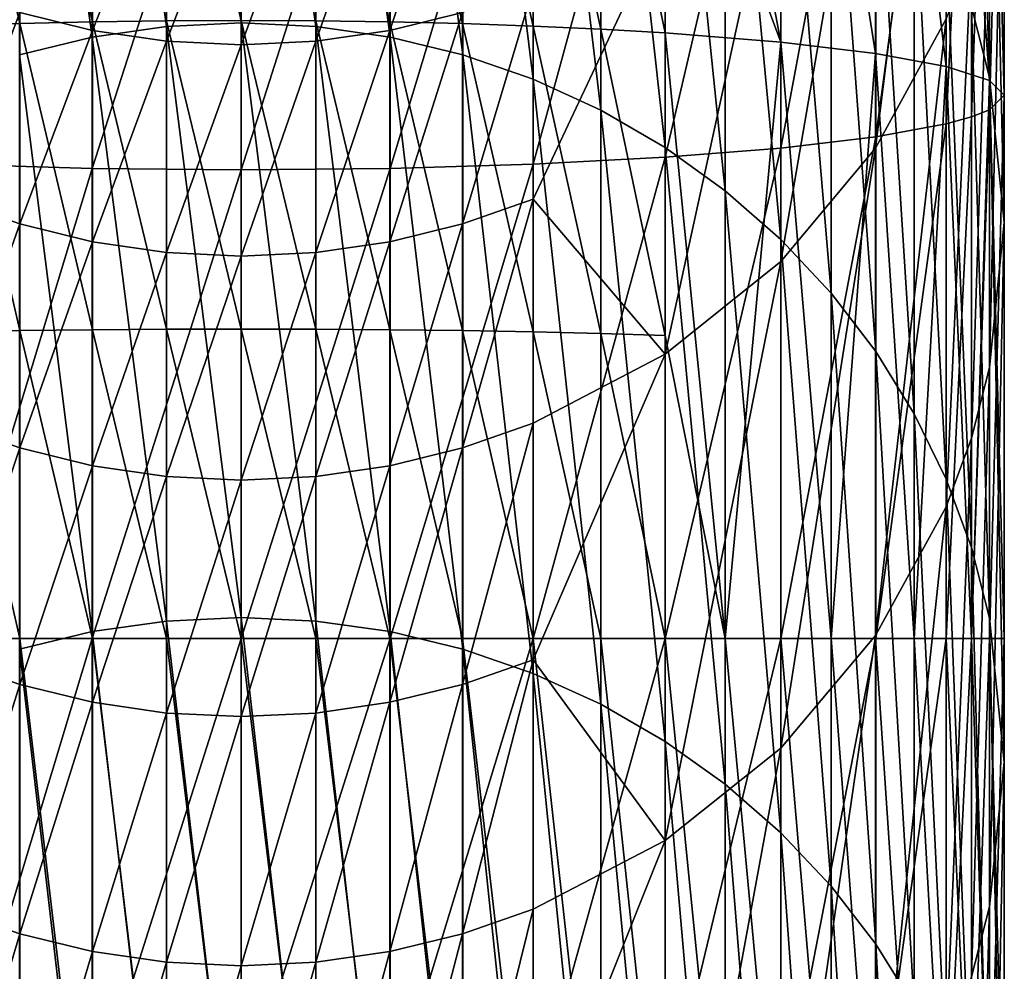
# Model space of a CAD drawing. Header units: metres. Extents: x 1237 to 1550, y -594 to -383.
# Tile 18 of 47: x 1493 to 1502, y -536 to -526. Entities that reach past the tile are written whole.
import ezdxf

# ---------------------------------------------------------------- set-up
doc = ezdxf.new("R2010")
doc.units = ezdxf.units.M

msp = doc.modelspace()

# ---------------------------------------------------------------- linework, layer by layer
at = {"layer": 'None'}
for points in [[(1500.117065, -526.436096, -494.315826), (1498.980347, -523.386047, -494.879028), (1498.980347, -520.448853, -494.369324)], [(1500.117065, -526.436096, -494.315826), (1498.980347, -520.448853, -494.369324), (1500.117065, -520.630798, -493.45459)], [(1500.117065, -526.436096, -494.315826), (1500.117065, -520.630798, -493.45459), (1501.049927, -526.547485, -493.184814)], [(1500.117065, -520.630798, -493.45459), (1501.049927, -520.852539, -492.339966), (1501.049927, -526.547485, -493.184814)], [(1494.814331, -520.897156, -197.740295), (1494.814331, -526.2453, -219.862656), (1494.079102, -520.932373, -197.732208)], [(1494.814331, -526.2453, -219.862656), (1494.814331, -520.897156, -197.740295), (1495.549438, -526.280334, -219.853775)], [(1494.814331, -520.897156, -197.740295), (1495.549438, -520.932373, -197.732208), (1495.549438, -526.280334, -219.853775)], [(1501.049927, -526.547485, -493.184814), (1501.049927, -520.852539, -492.339966), (1501.743164, -526.674622, -491.89444)], [(1501.049927, -520.852539, -492.339966), (1501.743164, -521.105469, -491.068237), (1501.743164, -526.674622, -491.89444)], [(1493.351074, -521.037598, -197.708023), (1494.079102, -520.932373, -197.732208), (1494.079102, -526.280334, -219.853775)], [(1494.079102, -520.932373, -197.732208), (1494.814331, -526.2453, -219.862656), (1494.079102, -526.280334, -219.853775)], [(1496.277588, -526.38501, -219.827209), (1495.549438, -520.932373, -197.732208), (1496.277588, -521.037598, -197.708023)], [(1495.549438, -526.280334, -219.853775), (1495.549438, -520.932373, -197.732208), (1496.277588, -526.38501, -219.827209)], [(1492.637085, -521.211914, -197.667953), (1493.351074, -521.037598, -197.708023), (1493.351074, -526.38501, -219.827209)], [(1493.351074, -521.037598, -197.708023), (1494.079102, -526.280334, -219.853775), (1493.351074, -526.38501, -219.827209)], [(1496.991577, -526.55835, -219.783218), (1496.277588, -521.037598, -197.708023), (1496.991577, -521.211914, -197.667953)], [(1496.991577, -526.55835, -219.783218), (1496.277588, -526.38501, -219.827209), (1496.277588, -521.037598, -197.708023)], [(1501.743164, -526.674622, -491.89444), (1501.743164, -521.105469, -491.068237), (1502.170044, -526.8125, -490.494232)], [(1501.743164, -521.105469, -491.068237), (1502.170044, -521.379944, -489.688293), (1502.170044, -526.8125, -490.494232)], [(1492.637085, -521.211914, -197.667953), (1493.351074, -526.38501, -219.827209), (1492.637085, -526.55835, -219.783218)], [(1497.68457, -526.798706, -219.722229), (1496.991577, -526.55835, -219.783218), (1496.991577, -521.211914, -197.667953)], [(1497.68457, -526.798706, -219.722229), (1496.991577, -521.211914, -197.667953), (1497.68457, -521.453613, -197.612411)], [(1501.991455, -521.263672, -174.427917), (1502.170288, -526.781006, -196.388016), (1501.991455, -526.085144, -196.547943)], [(1501.991455, -521.263672, -174.427917), (1502.170288, -521.962952, -174.283737), (1502.170288, -526.781006, -196.388016)], [(1502.170044, -526.8125, -490.494232), (1502.170044, -521.379944, -489.688293), (1502.314331, -526.955933, -489.038055)], [(1502.170044, -521.379944, -489.688293), (1502.314331, -521.665405, -488.253174), (1502.314331, -526.955933, -489.038055)], [(1498.349854, -527.10376, -219.644836), (1497.68457, -526.798706, -219.722229), (1497.68457, -521.453613, -197.612411)], [(1498.349854, -527.10376, -219.644836), (1497.68457, -521.453613, -197.612411), (1498.349854, -521.760315, -197.541916)], [(1502.314331, -526.955933, -489.038055), (1502.314331, -521.665405, -488.253174), (1502.170288, -527.099365, -487.581848)], [(1502.314331, -521.665405, -488.253174), (1502.170288, -521.950867, -486.818054), (1502.170288, -527.099365, -487.581848)], [(1498.981201, -527.470581, -219.551758), (1498.349854, -521.760315, -197.541916), (1498.981201, -522.129089, -197.457153)], [(1498.981201, -527.470581, -219.551758), (1498.349854, -527.10376, -219.644836), (1498.349854, -521.760315, -197.541916)], [(1501.049927, -527.477112, -173.146927), (1501.743164, -521.908386, -151.297379), (1501.049927, -523.183899, -151.064316)], [(1501.049927, -527.477112, -173.146927), (1501.743164, -526.207153, -173.408737), (1501.743164, -521.908386, -151.297379)], [(1502.170288, -527.099365, -487.581848), (1502.170288, -521.950867, -486.818054), (1501.991455, -527.169312, -486.871277)], [(1502.170288, -521.950867, -486.818054), (1501.991455, -522.090149, -486.117767), (1501.991455, -527.169312, -486.871277)], [(1502.170288, -521.962952, -174.283737), (1502.314331, -528.207092, -196.060257), (1502.170288, -526.781006, -196.388016)], [(1502.314331, -528.207092, -196.060257), (1502.170288, -521.962952, -174.283737), (1502.314331, -523.396118, -173.988281)], [(1499.572388, -527.895569, -219.443924), (1498.981201, -522.129089, -197.457153), (1499.572388, -522.556458, -197.358948)], [(1499.572388, -527.895569, -219.443924), (1498.981201, -527.470581, -219.551758), (1498.981201, -522.129089, -197.457153)], [(1501.991455, -527.169312, -486.871277), (1501.991455, -522.090149, -486.117767), (1501.74353, -527.237244, -486.18158)], [(1501.991455, -522.090149, -486.117767), (1501.74353, -522.225403, -485.438049), (1501.74353, -527.237244, -486.18158)], [(1501.74353, -527.237244, -486.18158), (1501.74353, -522.225403, -485.438049), (1501.050537, -527.36438, -484.891083)], [(1501.74353, -522.225403, -485.438049), (1501.050537, -522.478333, -484.166229), (1501.050537, -527.36438, -484.891083)], [(1501.050537, -527.36438, -484.891083), (1501.050537, -522.478333, -484.166229), (1500.117798, -527.475769, -483.759949)], [(1501.050537, -522.478333, -484.166229), (1500.117798, -522.700073, -483.051483), (1500.117798, -527.475769, -483.759949)], [(1500.117798, -528.374695, -219.322342), (1499.572388, -522.556458, -197.358948), (1500.117798, -523.038208, -197.248215)], [(1500.117798, -528.374695, -219.322342), (1499.572388, -527.895569, -219.443924), (1499.572388, -522.556458, -197.358948)], [(1500.117798, -527.475769, -483.759949), (1500.117798, -522.700073, -483.051483), (1498.981201, -527.5672, -482.831665)], [(1500.117798, -522.700073, -483.051483), (1498.981201, -522.88208, -482.136597), (1498.981201, -527.5672, -482.831665)], [(1498.981201, -527.5672, -482.831665), (1498.981201, -522.88208, -482.136597), (1497.68457, -527.635132, -482.141876)], [(1498.981201, -522.88208, -482.136597), (1497.68457, -523.017273, -481.456787), (1497.68457, -527.635132, -482.141876)], [(1493.351074, -523.100586, -481.038177), (1491.944092, -523.017273, -481.456787), (1491.944092, -527.635132, -482.141876)], [(1497.68457, -527.635132, -482.141876), (1497.68457, -523.017273, -481.456787), (1496.277588, -527.676941, -481.717102)], [(1497.68457, -523.017273, -481.456787), (1496.277588, -523.100586, -481.038177), (1496.277588, -527.676941, -481.717102)], [(1493.351074, -527.676941, -481.717102), (1493.351074, -523.100586, -481.038177), (1491.944092, -527.635132, -482.141876)], [(1494.814331, -523.128662, -480.89682), (1493.351074, -523.100586, -481.038177), (1493.351074, -527.676941, -481.717102)], [(1496.277588, -523.100586, -481.038177), (1494.814331, -523.128662, -480.89682), (1494.814331, -527.691101, -481.573669)], [(1496.277588, -523.100586, -481.038177), (1494.814331, -527.691101, -481.573669), (1496.277588, -527.676941, -481.717102)], [(1500.612061, -528.90332, -219.188202), (1500.117798, -523.038208, -197.248215), (1500.612061, -523.569763, -197.126053)], [(1500.612061, -528.90332, -219.188202), (1500.117798, -528.374695, -219.322342), (1500.117798, -523.038208, -197.248215)], [(1492.638062, -523.247986, -495.809692), (1493.352051, -523.221741, -495.986511), (1493.352051, -526.234924, -496.358185)], [(1494.814331, -527.691101, -481.573669), (1494.814331, -523.128662, -480.89682), (1493.351074, -527.676941, -481.717102)], [(1493.352051, -523.221741, -495.986511), (1494.080078, -523.205933, -496.093262), (1494.080078, -526.224365, -496.465576)], [(1493.352051, -526.234924, -496.358185), (1493.352051, -523.221741, -495.986511), (1494.080078, -526.224365, -496.465576)], [(1494.080078, -523.205933, -496.093262), (1494.814331, -523.200623, -496.128876), (1494.814331, -526.220825, -496.501434)], [(1494.080078, -526.224365, -496.465576), (1494.080078, -523.205933, -496.093262), (1494.814331, -526.220825, -496.501434)], [(1494.814331, -526.220825, -496.501434), (1494.814331, -523.200623, -496.128876), (1495.548462, -526.224365, -496.465576)], [(1494.814331, -523.200623, -496.128876), (1495.548462, -523.205933, -496.093262), (1495.548462, -526.224365, -496.465576)], [(1495.548462, -526.224365, -496.465576), (1495.548462, -523.205933, -496.093262), (1496.276611, -526.234924, -496.358185)], [(1495.548462, -523.205933, -496.093262), (1496.276611, -523.221741, -495.986511), (1496.276611, -526.234924, -496.358185)], [(1496.276611, -526.234924, -496.358185), (1496.276611, -523.221741, -495.986511), (1496.990601, -526.252441, -496.180298)], [(1496.276611, -523.221741, -495.986511), (1496.990601, -523.247986, -495.809692), (1496.990601, -526.252441, -496.180298)], [(1501.049927, -523.183899, -151.064316), (1500.117065, -524.30188, -150.860031), (1500.117065, -528.59021, -172.91745)], [(1500.117065, -528.59021, -172.91745), (1501.049927, -527.477112, -173.146927), (1501.049927, -523.183899, -151.064316)], [(1491.944946, -523.284363, -495.564484), (1492.638062, -523.247986, -495.809692), (1492.638062, -526.252441, -496.180298)], [(1491.944946, -526.276794, -495.933594), (1491.944946, -523.284363, -495.564484), (1492.638062, -526.252441, -496.180298)], [(1492.638062, -526.252441, -496.180298), (1492.638062, -523.247986, -495.809692), (1493.352051, -526.234924, -496.358185)], [(1496.990601, -526.252441, -496.180298), (1496.990601, -523.247986, -495.809692), (1497.683594, -526.276794, -495.933594)], [(1496.990601, -523.247986, -495.809692), (1497.683594, -523.284363, -495.564484), (1497.683594, -526.276794, -495.933594)], [(1497.683594, -526.276794, -495.933594), (1497.683594, -523.284363, -495.564484), (1498.348999, -526.307617, -495.620483)], [(1497.683594, -523.284363, -495.564484), (1498.348999, -523.330505, -495.253265), (1498.348999, -526.307617, -495.620483)], [(1498.348999, -526.307617, -495.620483), (1498.348999, -523.330505, -495.253265), (1498.980347, -526.344666, -495.243988)], [(1498.348999, -523.330505, -495.253265), (1498.980347, -523.386047, -494.879028), (1498.980347, -526.344666, -495.243988)], [(1498.980347, -526.344666, -495.243988), (1498.980347, -523.386047, -494.879028), (1500.117065, -526.436096, -494.315826)], [(1502.170044, -529.633118, -195.732513), (1502.314331, -523.396118, -173.988281), (1502.170044, -524.829163, -173.692841)], [(1502.170044, -529.633118, -195.732513), (1502.314331, -528.207092, -196.060257), (1502.314331, -523.396118, -173.988281)], [(1501.050537, -529.476379, -219.042801), (1500.612061, -523.569763, -197.126053), (1501.050537, -524.145935, -196.993637)], [(1501.050537, -529.476379, -219.042801), (1500.612061, -528.90332, -219.188202), (1500.612061, -523.569763, -197.126053)], [(1501.428833, -530.088318, -218.887512), (1501.050537, -524.145935, -196.993637), (1501.428833, -524.76123, -196.852219)], [(1501.428833, -530.088318, -218.887512), (1501.050537, -529.476379, -219.042801), (1501.050537, -524.145935, -196.993637)], [(1496.276611, -526.320679, -150.491165), (1496.990601, -526.144836, -150.523285), (1496.990601, -524.191467, -139.480499)], [(1496.276611, -526.320679, -150.491165), (1496.990601, -524.191467, -139.480499), (1496.276611, -524.367676, -139.450363)], [(1493.352051, -524.367676, -139.450363), (1492.638062, -526.144836, -150.523285), (1493.352051, -526.320679, -150.491165)], [(1494.080078, -524.47406, -139.432159), (1493.352051, -524.367676, -139.450363), (1493.352051, -526.320679, -150.491165)], [(1495.548462, -526.426819, -150.471756), (1496.276611, -526.320679, -150.491165), (1496.276611, -524.367676, -139.450363)], [(1495.548462, -526.426819, -150.471756), (1496.276611, -524.367676, -139.450363), (1495.548462, -524.47406, -139.432159)], [(1500.117065, -524.30188, -150.860031), (1498.980347, -529.503601, -172.729126), (1500.117065, -528.59021, -172.91745)], [(1500.117065, -524.30188, -150.860031), (1498.980347, -525.219299, -150.692398), (1498.980347, -529.503601, -172.729126)], [(1494.080078, -524.47406, -139.432159), (1493.352051, -526.320679, -150.491165), (1494.080078, -526.426819, -150.471756)], [(1494.080078, -526.426819, -150.471756), (1494.814331, -524.509583, -139.426086), (1494.080078, -524.47406, -139.432159)], [(1494.814331, -524.509583, -139.426086), (1494.814331, -526.46228, -150.465286), (1495.548462, -524.47406, -139.432159)], [(1495.548462, -524.47406, -139.432159), (1494.814331, -526.46228, -150.465286), (1495.548462, -526.426819, -150.471756)], [(1494.814331, -526.46228, -150.465286), (1494.814331, -524.509583, -139.426086), (1494.080078, -526.426819, -150.471756)], [(1501.74353, -530.733276, -218.723862), (1501.428833, -530.088318, -218.887512), (1501.428833, -524.76123, -196.852219)], [(1501.74353, -530.733276, -218.723862), (1501.428833, -524.76123, -196.852219), (1501.74353, -525.409729, -196.703171)], [(1502.170044, -524.829163, -173.692841), (1501.991211, -525.528442, -173.548676), (1501.991211, -530.328979, -195.572586)], [(1501.991211, -530.328979, -195.572586), (1502.170044, -529.633118, -195.732513), (1502.170044, -524.829163, -173.692841)], [(1498.980347, -525.219299, -150.692398), (1497.683594, -527.979431, -161.590622), (1498.980347, -529.503601, -172.729126)], [(1498.980347, -525.219299, -150.692398), (1497.683594, -525.901001, -150.567841), (1497.683594, -527.979431, -161.590622)], [(1501.991455, -531.405029, -218.553421), (1501.74353, -525.409729, -196.703171), (1501.991455, -526.085144, -196.547943)], [(1501.991455, -531.405029, -218.553421), (1501.74353, -530.733276, -218.723862), (1501.74353, -525.409729, -196.703171)], [(1501.991211, -525.528442, -173.548676), (1501.743164, -531.004333, -195.417358), (1501.991211, -530.328979, -195.572586)], [(1501.991211, -525.528442, -173.548676), (1501.743164, -526.207153, -173.408737), (1501.743164, -531.004333, -195.417358)], [(1491.944946, -527.979431, -161.590622), (1492.638062, -526.144836, -150.523285), (1491.944946, -525.901001, -150.567841)], [(1497.683594, -525.901001, -150.567841), (1496.990601, -526.144836, -150.523285), (1496.990601, -528.222778, -161.543304)], [(1497.683594, -525.901001, -150.567841), (1496.990601, -528.222778, -161.543304), (1497.683594, -527.979431, -161.590622)], [(1501.991455, -526.085144, -196.547943), (1502.170288, -526.781006, -196.388016), (1502.170288, -532.097107, -218.377808)], [(1502.170288, -532.097107, -218.377808), (1501.991455, -531.405029, -218.553421), (1501.991455, -526.085144, -196.547943)], [(1492.638062, -526.144836, -150.523285), (1491.944946, -527.979431, -161.590622), (1492.638062, -528.222778, -161.543304)], [(1493.352051, -526.320679, -150.491165), (1492.638062, -526.144836, -150.523285), (1492.638062, -528.222778, -161.543304)], [(1494.814331, -526.220825, -496.501434), (1494.814331, -529.255676, -496.725311), (1494.080078, -526.224365, -496.465576)], [(1494.814331, -529.255676, -496.725311), (1494.814331, -526.220825, -496.501434), (1495.548462, -529.257446, -496.689331)], [(1494.814331, -526.220825, -496.501434), (1495.548462, -526.224365, -496.465576), (1495.548462, -529.257446, -496.689331)], [(1496.990601, -526.144836, -150.523285), (1496.276611, -528.398254, -161.509201), (1496.990601, -528.222778, -161.543304)], [(1496.276611, -526.320679, -150.491165), (1496.276611, -528.398254, -161.509201), (1496.990601, -526.144836, -150.523285)], [(1501.743164, -526.207153, -173.408737), (1501.049927, -532.268066, -195.126923), (1501.743164, -531.004333, -195.417358)], [(1501.049927, -532.268066, -195.126923), (1501.743164, -526.207153, -173.408737), (1501.049927, -527.477112, -173.146927)], [(1492.638062, -526.252441, -496.180298), (1492.638062, -529.271545, -496.403015), (1491.944946, -526.276794, -495.933594)], [(1492.638062, -529.271545, -496.403015), (1491.944946, -529.283691, -496.155426), (1491.944946, -526.276794, -495.933594)], [(1493.352051, -526.234924, -496.358185), (1493.352051, -529.262756, -496.581573), (1492.638062, -526.252441, -496.180298)], [(1493.352051, -529.262756, -496.581573), (1492.638062, -529.271545, -496.403015), (1492.638062, -526.252441, -496.180298)], [(1493.351074, -526.38501, -219.827209), (1494.079102, -526.280334, -219.853775), (1494.079102, -532.126587, -241.848892)], [(1494.080078, -526.224365, -496.465576), (1494.080078, -529.257446, -496.689331), (1493.352051, -526.234924, -496.358185)], [(1494.080078, -529.257446, -496.689331), (1493.352051, -529.262756, -496.581573), (1493.352051, -526.234924, -496.358185)], [(1494.079102, -526.280334, -219.853775), (1494.814331, -526.2453, -219.862656), (1494.814331, -532.091797, -241.858566)], [(1494.079102, -526.280334, -219.853775), (1494.814331, -532.091797, -241.858566), (1494.079102, -532.126587, -241.848892)], [(1494.814331, -529.255676, -496.725311), (1494.080078, -529.257446, -496.689331), (1494.080078, -526.224365, -496.465576)], [(1494.814331, -532.091797, -241.858566), (1494.814331, -526.2453, -219.862656), (1495.549438, -532.126587, -241.848892)], [(1494.814331, -526.2453, -219.862656), (1495.549438, -526.280334, -219.853775), (1495.549438, -532.126587, -241.848892)], [(1495.548462, -529.257446, -496.689331), (1495.548462, -526.224365, -496.465576), (1496.276611, -529.262756, -496.581573)], [(1495.548462, -526.224365, -496.465576), (1496.276611, -526.234924, -496.358185), (1496.276611, -529.262756, -496.581573)], [(1495.549438, -532.126587, -241.848892), (1495.549438, -526.280334, -219.853775), (1496.277588, -532.230652, -241.819977)], [(1495.549438, -526.280334, -219.853775), (1496.277588, -526.38501, -219.827209), (1496.277588, -532.230652, -241.819977)], [(1496.276611, -529.262756, -496.581573), (1496.276611, -526.234924, -496.358185), (1496.990601, -529.271545, -496.403015)], [(1496.276611, -526.234924, -496.358185), (1496.990601, -526.252441, -496.180298), (1496.990601, -529.271545, -496.403015)], [(1496.990601, -529.271545, -496.403015), (1496.990601, -526.252441, -496.180298), (1497.683594, -529.283691, -496.155426)], [(1496.990601, -526.252441, -496.180298), (1497.683594, -526.276794, -495.933594), (1497.683594, -529.283691, -496.155426)], [(1497.683594, -529.283691, -496.155426), (1497.683594, -526.276794, -495.933594), (1498.348999, -529.299133, -495.841187)], [(1497.683594, -526.276794, -495.933594), (1498.348999, -526.307617, -495.620483), (1498.348999, -529.299133, -495.841187)], [(1498.348999, -529.299133, -495.841187), (1498.348999, -526.307617, -495.620483), (1498.980347, -529.317688, -495.463318)], [(1498.348999, -526.307617, -495.620483), (1498.980347, -526.344666, -495.243988), (1498.980347, -529.317688, -495.463318)], [(1493.351074, -526.38501, -219.827209), (1493.351074, -532.230652, -241.819977), (1492.637085, -526.55835, -219.783218)], [(1493.352051, -528.398254, -161.509201), (1493.352051, -526.320679, -150.491165), (1492.638062, -528.222778, -161.543304)], [(1493.351074, -526.38501, -219.827209), (1494.079102, -532.126587, -241.848892), (1493.351074, -532.230652, -241.819977)], [(1493.352051, -526.320679, -150.491165), (1493.352051, -528.398254, -161.509201), (1494.080078, -526.426819, -150.471756)], [(1495.548462, -526.426819, -150.471756), (1495.548462, -528.504211, -161.488602), (1496.276611, -526.320679, -150.491165)], [(1495.548462, -528.504211, -161.488602), (1496.276611, -528.398254, -161.509201), (1496.276611, -526.320679, -150.491165)], [(1496.991577, -532.402954, -241.772079), (1496.277588, -526.38501, -219.827209), (1496.991577, -526.55835, -219.783218)], [(1496.277588, -532.230652, -241.819977), (1496.277588, -526.38501, -219.827209), (1496.991577, -532.402954, -241.772079)], [(1498.980347, -529.317688, -495.463318), (1498.980347, -526.344666, -495.243988), (1499.571655, -532.297913, -495.098083)], [(1499.571655, -532.297913, -495.098083), (1498.980347, -526.344666, -495.243988), (1500.117065, -526.436096, -494.315826)], [(1494.080078, -526.426819, -150.471756), (1493.352051, -528.398254, -161.509201), (1494.080078, -528.504211, -161.488602)], [(1494.080078, -528.504211, -161.488602), (1494.814331, -526.46228, -150.465286), (1494.080078, -526.426819, -150.471756)], [(1494.814331, -528.539551, -161.48172), (1494.814331, -526.46228, -150.465286), (1494.080078, -528.504211, -161.488602)], [(1494.814331, -526.46228, -150.465286), (1494.814331, -528.539551, -161.48172), (1495.548462, -526.426819, -150.471756)], [(1495.548462, -526.426819, -150.471756), (1494.814331, -528.539551, -161.48172), (1495.548462, -528.504211, -161.488602)], [(1500.117065, -532.297913, -494.603821), (1499.571655, -532.297913, -495.098083), (1500.117065, -526.436096, -494.315826)], [(1500.61145, -532.297913, -494.058502), (1500.117065, -532.297913, -494.603821), (1500.117065, -526.436096, -494.315826)], [(1500.61145, -532.297913, -494.058502), (1500.117065, -526.436096, -494.315826), (1501.049927, -526.547485, -493.184814)], [(1493.351074, -532.230652, -241.819977), (1492.637085, -532.402954, -241.772079), (1492.637085, -526.55835, -219.783218)], [(1497.68457, -532.641907, -241.705673), (1496.991577, -526.55835, -219.783218), (1497.68457, -526.798706, -219.722229)], [(1497.68457, -532.641907, -241.705673), (1496.991577, -532.402954, -241.772079), (1496.991577, -526.55835, -219.783218)], [(1501.049927, -532.297913, -493.467346), (1500.61145, -532.297913, -494.058502), (1501.049927, -526.547485, -493.184814)], [(1501.049927, -532.297913, -493.467346), (1501.049927, -526.547485, -493.184814), (1501.428345, -532.297913, -492.83606)], [(1501.049927, -526.547485, -493.184814), (1501.743164, -526.674622, -491.89444), (1501.428345, -532.297913, -492.83606)], [(1501.743164, -526.674622, -491.89444), (1501.743164, -532.297913, -492.170715), (1501.428345, -532.297913, -492.83606)], [(1502.170044, -526.8125, -490.494232), (1501.991211, -532.297913, -491.477692), (1501.743164, -526.674622, -491.89444)], [(1501.991211, -532.297913, -491.477692), (1501.743164, -532.297913, -492.170715), (1501.743164, -526.674622, -491.89444)], [(1498.349854, -532.945129, -241.621399), (1497.68457, -532.641907, -241.705673), (1497.68457, -526.798706, -219.722229)], [(1498.349854, -532.945129, -241.621399), (1497.68457, -526.798706, -219.722229), (1498.349854, -527.10376, -219.644836)], [(1502.170288, -526.781006, -196.388016), (1502.314331, -533.515381, -218.017929), (1502.170288, -532.097107, -218.377808)], [(1502.170288, -526.781006, -196.388016), (1502.314331, -528.207092, -196.060257), (1502.314331, -533.515381, -218.017929)], [(1502.170044, -532.297913, -490.763733), (1501.991211, -532.297913, -491.477692), (1502.170044, -526.8125, -490.494232)], [(1502.314331, -532.297913, -489.300507), (1502.170044, -532.297913, -490.763733), (1502.170044, -526.8125, -490.494232)], [(1502.314331, -526.955933, -489.038055), (1502.314331, -532.297913, -489.300507), (1502.170044, -526.8125, -490.494232)], [(1502.314331, -532.297913, -489.300507), (1502.314331, -526.955933, -489.038055), (1502.170288, -532.297913, -487.83725)], [(1502.314331, -526.955933, -489.038055), (1502.170288, -527.099365, -487.581848), (1502.170288, -532.297913, -487.83725)], [(1498.981201, -533.309692, -241.520065), (1498.349854, -532.945129, -241.621399), (1498.349854, -527.10376, -219.644836)], [(1498.981201, -533.309692, -241.520065), (1498.349854, -527.10376, -219.644836), (1498.981201, -527.470581, -219.551758)], [(1501.991455, -532.297913, -487.12326), (1501.991455, -527.169312, -486.871277), (1501.74353, -532.297913, -486.430206)], [(1501.991455, -527.169312, -486.871277), (1501.74353, -527.237244, -486.18158), (1501.74353, -532.297913, -486.430206)], [(1502.170288, -532.297913, -487.83725), (1502.170288, -527.099365, -487.581848), (1501.991455, -532.297913, -487.12326)], [(1502.170288, -527.099365, -487.581848), (1501.991455, -527.169312, -486.871277), (1501.991455, -532.297913, -487.12326)], [(1501.74353, -532.297913, -486.430206), (1501.74353, -527.237244, -486.18158), (1501.050537, -532.297913, -485.133484)], [(1501.74353, -527.237244, -486.18158), (1501.050537, -527.36438, -484.891083), (1501.050537, -532.297913, -485.133484)], [(1501.050537, -532.297913, -485.133484), (1501.050537, -527.36438, -484.891083), (1500.117798, -532.297913, -483.996887)], [(1501.050537, -527.36438, -484.891083), (1500.117798, -527.475769, -483.759949), (1500.117798, -532.297913, -483.996887)], [(1499.572388, -533.732178, -241.402649), (1498.981201, -527.470581, -219.551758), (1499.572388, -527.895569, -219.443924)], [(1499.572388, -533.732178, -241.402649), (1498.981201, -533.309692, -241.520065), (1498.981201, -527.470581, -219.551758)], [(1500.117798, -532.297913, -483.996887), (1500.117798, -527.475769, -483.759949), (1498.981201, -532.297913, -483.064087)], [(1500.117798, -527.475769, -483.759949), (1498.981201, -527.5672, -482.831665), (1498.981201, -532.297913, -483.064087)], [(1500.117065, -533.375671, -194.87236), (1501.049927, -527.477112, -173.146927), (1500.117065, -528.59021, -172.91745)], [(1500.117065, -533.375671, -194.87236), (1501.049927, -532.268066, -195.126923), (1501.049927, -527.477112, -173.146927)], [(1498.981201, -532.297913, -483.064087), (1498.981201, -527.5672, -482.831665), (1497.68457, -532.297913, -482.370941)], [(1498.981201, -527.5672, -482.831665), (1497.68457, -527.635132, -482.141876), (1497.68457, -532.297913, -482.370941)], [(1493.351074, -527.676941, -481.717102), (1491.944092, -527.635132, -482.141876), (1491.944092, -532.297913, -482.370941)], [(1497.68457, -532.297913, -482.370941), (1497.68457, -527.635132, -482.141876), (1496.277588, -532.297913, -481.944122)], [(1497.68457, -527.635132, -482.141876), (1496.277588, -527.676941, -481.717102), (1496.277588, -532.297913, -481.944122)], [(1493.351074, -532.297913, -481.944122), (1493.351074, -527.676941, -481.717102), (1491.944092, -532.297913, -482.370941)], [(1494.814331, -527.691101, -481.573669), (1493.351074, -527.676941, -481.717102), (1493.351074, -532.297913, -481.944122)], [(1494.814331, -532.297913, -481.799988), (1494.814331, -527.691101, -481.573669), (1493.351074, -532.297913, -481.944122)], [(1494.814331, -527.691101, -481.573669), (1494.814331, -532.297913, -481.799988), (1496.277588, -527.676941, -481.717102)], [(1496.277588, -527.676941, -481.717102), (1494.814331, -532.297913, -481.799988), (1496.277588, -532.297913, -481.944122)], [(1500.117798, -534.208435, -241.270279), (1499.572388, -527.895569, -219.443924), (1500.117798, -528.374695, -219.322342)], [(1500.117798, -534.208435, -241.270279), (1499.572388, -533.732178, -241.402649), (1499.572388, -527.895569, -219.443924)], [(1492.638062, -528.222778, -161.543304), (1491.944946, -527.979431, -161.590622), (1491.944946, -530.182312, -172.589203)], [(1497.683594, -527.979431, -161.590622), (1496.990601, -530.425049, -172.539154), (1497.683594, -530.182312, -172.589203)], [(1497.683594, -527.979431, -161.590622), (1496.990601, -528.222778, -161.543304), (1496.990601, -530.425049, -172.539154)], [(1498.980347, -529.503601, -172.729126), (1497.683594, -527.979431, -161.590622), (1497.683594, -530.182312, -172.589203)], [(1492.638062, -530.425049, -172.539154), (1492.638062, -528.222778, -161.543304), (1491.944946, -530.182312, -172.589203)], [(1493.352051, -528.398254, -161.509201), (1492.638062, -528.222778, -161.543304), (1492.638062, -530.425049, -172.539154)], [(1496.990601, -528.222778, -161.543304), (1496.276611, -528.398254, -161.509201), (1496.276611, -530.600159, -172.503067)], [(1496.990601, -528.222778, -161.543304), (1496.276611, -530.600159, -172.503067), (1496.990601, -530.425049, -172.539154)], [(1502.314331, -528.207092, -196.060257), (1502.170044, -534.933716, -217.658051), (1502.314331, -533.515381, -218.017929)], [(1502.170044, -534.933716, -217.658051), (1502.314331, -528.207092, -196.060257), (1502.170044, -529.633118, -195.732513)], [(1493.352051, -530.600159, -172.503067), (1493.352051, -528.398254, -161.509201), (1492.638062, -530.425049, -172.539154)], [(1493.352051, -528.398254, -161.509201), (1493.352051, -530.600159, -172.503067), (1494.080078, -528.504211, -161.488602)], [(1496.276611, -528.398254, -161.509201), (1495.548462, -530.705811, -172.481277), (1496.276611, -530.600159, -172.503067)], [(1496.276611, -528.398254, -161.509201), (1495.548462, -528.504211, -161.488602), (1495.548462, -530.705811, -172.481277)], [(1500.612061, -534.733948, -241.124237), (1500.117798, -528.374695, -219.322342), (1500.612061, -528.90332, -219.188202)], [(1500.612061, -534.733948, -241.124237), (1500.117798, -534.208435, -241.270279), (1500.117798, -528.374695, -219.322342)], [(1494.080078, -528.504211, -161.488602), (1493.352051, -530.600159, -172.503067), (1494.080078, -530.705811, -172.481277)], [(1494.080078, -530.705811, -172.481277), (1494.814331, -528.539551, -161.48172), (1494.080078, -528.504211, -161.488602)], [(1494.814331, -530.741089, -172.473999), (1494.814331, -528.539551, -161.48172), (1494.080078, -530.705811, -172.481277)], [(1494.814331, -528.539551, -161.48172), (1494.814331, -530.741089, -172.473999), (1495.548462, -528.504211, -161.488602)], [(1495.548462, -528.504211, -161.488602), (1494.814331, -530.741089, -172.473999), (1495.548462, -530.705811, -172.481277)], [(1500.117065, -528.59021, -172.91745), (1498.980347, -529.503601, -172.729126), (1498.980347, -534.284607, -194.663467)], [(1498.980347, -534.284607, -194.663467), (1500.117065, -533.375671, -194.87236), (1500.117065, -528.59021, -172.91745)], [(1501.050537, -535.303528, -240.965927), (1500.612061, -528.90332, -219.188202), (1501.050537, -529.476379, -219.042801)], [(1501.050537, -535.303528, -240.965927), (1500.612061, -534.733948, -241.124237), (1500.612061, -528.90332, -219.188202)], [(1492.638062, -529.271545, -496.403015), (1492.638062, -532.297913, -496.477325), (1491.944946, -529.283691, -496.155426)], [(1492.638062, -532.297913, -496.477325), (1491.944946, -532.297913, -496.229431), (1491.944946, -529.283691, -496.155426)], [(1493.352051, -529.262756, -496.581573), (1493.352051, -532.297913, -496.656067), (1492.638062, -529.271545, -496.403015)], [(1493.352051, -532.297913, -496.656067), (1492.638062, -532.297913, -496.477325), (1492.638062, -529.271545, -496.403015)], [(1494.080078, -529.257446, -496.689331), (1494.080078, -532.297913, -496.763977), (1493.352051, -529.262756, -496.581573)], [(1494.080078, -532.297913, -496.763977), (1493.352051, -532.297913, -496.656067), (1493.352051, -529.262756, -496.581573)], [(1494.814331, -529.255676, -496.725311), (1494.814331, -532.297913, -496.799988), (1494.080078, -529.257446, -496.689331)], [(1494.814331, -532.297913, -496.799988), (1494.080078, -532.297913, -496.763977), (1494.080078, -529.257446, -496.689331)], [(1494.814331, -532.297913, -496.799988), (1494.814331, -529.255676, -496.725311), (1495.548462, -532.297913, -496.763977)], [(1494.814331, -529.255676, -496.725311), (1495.548462, -529.257446, -496.689331), (1495.548462, -532.297913, -496.763977)], [(1495.548462, -532.297913, -496.763977), (1495.548462, -529.257446, -496.689331), (1496.276611, -532.297913, -496.656067)], [(1495.548462, -529.257446, -496.689331), (1496.276611, -529.262756, -496.581573), (1496.276611, -532.297913, -496.656067)], [(1496.276611, -532.297913, -496.656067), (1496.276611, -529.262756, -496.581573), (1496.990601, -532.297913, -496.477325)], [(1496.276611, -529.262756, -496.581573), (1496.990601, -529.271545, -496.403015), (1496.990601, -532.297913, -496.477325)], [(1496.990601, -532.297913, -496.477325), (1496.990601, -529.271545, -496.403015), (1497.683594, -532.297913, -496.229431)], [(1496.990601, -529.271545, -496.403015), (1497.683594, -529.283691, -496.155426), (1497.683594, -532.297913, -496.229431)], [(1497.683594, -532.297913, -496.229431), (1497.683594, -529.283691, -496.155426), (1498.348999, -532.297913, -495.914795)], [(1497.683594, -529.283691, -496.155426), (1498.348999, -529.299133, -495.841187), (1498.348999, -532.297913, -495.914795)], [(1498.348999, -532.297913, -495.914795), (1498.348999, -529.299133, -495.841187), (1498.980347, -532.297913, -495.536469)], [(1498.348999, -529.299133, -495.841187), (1498.980347, -529.317688, -495.463318), (1498.980347, -532.297913, -495.536469)], [(1498.980347, -532.297913, -495.536469), (1498.980347, -529.317688, -495.463318), (1499.571655, -532.297913, -495.098083)], [(1498.980347, -529.503601, -172.729126), (1497.683594, -532.509216, -183.562225), (1498.980347, -534.284607, -194.663467)], [(1497.683594, -532.509216, -183.562225), (1498.980347, -529.503601, -172.729126), (1497.683594, -530.182312, -172.589203)], [(1501.428833, -535.911804, -240.79686), (1501.050537, -529.476379, -219.042801), (1501.428833, -530.088318, -218.887512)], [(1501.428833, -535.911804, -240.79686), (1501.050537, -535.303528, -240.965927), (1501.050537, -529.476379, -219.042801)], [(1501.991211, -535.625732, -217.482452), (1502.170044, -529.633118, -195.732513), (1501.991211, -530.328979, -195.572586)], [(1501.991211, -535.625732, -217.482452), (1502.170044, -534.933716, -217.658051), (1502.170044, -529.633118, -195.732513)], [(1501.74353, -536.552917, -240.618683), (1501.428833, -530.088318, -218.887512), (1501.74353, -530.733276, -218.723862)], [(1501.74353, -536.552917, -240.618683), (1501.428833, -535.911804, -240.79686), (1501.428833, -530.088318, -218.887512)], [(1491.944946, -530.182312, -172.589203), (1491.944946, -532.509216, -183.562225), (1492.638062, -530.425049, -172.539154)], [(1497.683594, -530.182312, -172.589203), (1496.990601, -530.425049, -172.539154), (1496.990601, -532.751404, -183.50943)], [(1496.990601, -532.751404, -183.50943), (1497.683594, -532.509216, -183.562225), (1497.683594, -530.182312, -172.589203)], [(1501.991211, -530.328979, -195.572586), (1501.743164, -531.004333, -195.417358), (1501.743164, -536.297424, -217.312012)], [(1501.743164, -536.297424, -217.312012), (1501.991211, -535.625732, -217.482452), (1501.991211, -530.328979, -195.572586)], [(1491.944946, -532.509216, -183.562225), (1492.638062, -532.751404, -183.50943), (1492.638062, -530.425049, -172.539154)], [(1492.638062, -530.425049, -172.539154), (1492.638062, -532.751404, -183.50943), (1493.352051, -530.600159, -172.503067)], [(1496.990601, -530.425049, -172.539154), (1496.276611, -532.926086, -183.471359), (1496.990601, -532.751404, -183.50943)], [(1496.990601, -530.425049, -172.539154), (1496.276611, -530.600159, -172.503067), (1496.276611, -532.926086, -183.471359)], [(1492.638062, -532.751404, -183.50943), (1493.352051, -532.926086, -183.471359), (1493.352051, -530.600159, -172.503067)], [(1493.352051, -530.600159, -172.503067), (1493.352051, -532.926086, -183.471359), (1494.080078, -530.705811, -172.481277)], [(1496.276611, -530.600159, -172.503067), (1495.548462, -530.705811, -172.481277), (1495.548462, -533.031494, -183.44838)], [(1496.276611, -530.600159, -172.503067), (1495.548462, -533.031494, -183.44838), (1496.276611, -532.926086, -183.471359)], [(1493.352051, -532.926086, -183.471359), (1494.080078, -533.031494, -183.44838), (1494.080078, -530.705811, -172.481277)], [(1494.080078, -533.031494, -183.44838), (1494.814331, -530.741089, -172.473999), (1494.080078, -530.705811, -172.481277)], [(1494.814331, -533.066711, -183.440704), (1494.814331, -530.741089, -172.473999), (1494.080078, -533.031494, -183.44838)], [(1494.814331, -530.741089, -172.473999), (1494.814331, -533.066711, -183.440704), (1495.548462, -530.705811, -172.481277)], [(1495.548462, -530.705811, -172.481277), (1494.814331, -533.066711, -183.440704), (1495.548462, -533.031494, -183.44838)], [(1501.991455, -537.220642, -240.433105), (1501.74353, -536.552917, -240.618683), (1501.74353, -530.733276, -218.723862)], [(1501.991455, -537.220642, -240.433105), (1501.74353, -530.733276, -218.723862), (1501.991455, -531.405029, -218.553421)], [(1501.743164, -531.004333, -195.417358), (1501.049927, -537.55426, -216.993103), (1501.743164, -536.297424, -217.312012)], [(1501.743164, -531.004333, -195.417358), (1501.049927, -532.268066, -195.126923), (1501.049927, -537.55426, -216.993103)], [(1502.170288, -537.908569, -240.241913), (1501.991455, -531.405029, -218.553421), (1502.170288, -532.097107, -218.377808)], [(1502.170288, -537.908569, -240.241913), (1501.991455, -537.220642, -240.433105), (1501.991455, -531.405029, -218.553421)], [(1494.079102, -532.126587, -241.848892), (1494.814331, -532.091797, -241.858566), (1494.814331, -538.433655, -263.716797)], [(1494.814331, -538.433655, -263.716797), (1494.814331, -532.091797, -241.858566), (1495.549438, -538.468262, -263.706329)], [(1494.814331, -532.091797, -241.858566), (1495.549438, -532.126587, -241.848892), (1495.549438, -538.468262, -263.706329)], [(1502.170288, -532.097107, -218.377808), (1502.314331, -533.515381, -218.017929), (1502.314331, -539.318359, -239.850082)], [(1502.314331, -539.318359, -239.850082), (1502.170288, -537.908569, -240.241913), (1502.170288, -532.097107, -218.377808)], [(1494.079102, -532.126587, -241.848892), (1494.079102, -538.468262, -263.706329), (1493.351074, -532.230652, -241.819977)], [(1494.079102, -532.126587, -241.848892), (1494.814331, -538.433655, -263.716797), (1494.079102, -538.468262, -263.706329)], [(1495.549438, -538.468262, -263.706329), (1495.549438, -532.126587, -241.848892), (1496.277588, -538.571594, -263.675079)], [(1495.549438, -532.126587, -241.848892), (1496.277588, -532.230652, -241.819977), (1496.277588, -538.571594, -263.675079)], [(1493.351074, -536.918823, -481.717102), (1493.351074, -532.297913, -481.944122), (1491.944092, -536.960632, -482.141876)], [(1493.351074, -532.297913, -481.944122), (1491.944092, -532.297913, -482.370941), (1491.944092, -536.960632, -482.141876)], [(1491.944946, -538.319031, -495.933594), (1491.944946, -532.297913, -496.229431), (1492.638062, -538.343323, -496.180298)], [(1491.944946, -532.297913, -496.229431), (1492.638062, -532.297913, -496.477325), (1492.638062, -538.343323, -496.180298)], [(1493.351074, -538.571594, -263.675079), (1492.637085, -532.402954, -241.772079), (1493.351074, -532.230652, -241.819977)], [(1492.638062, -538.343323, -496.180298), (1492.638062, -532.297913, -496.477325), (1493.352051, -538.36084, -496.358185)], [(1492.638062, -532.297913, -496.477325), (1493.352051, -532.297913, -496.656067), (1493.352051, -538.36084, -496.358185)], [(1494.079102, -538.468262, -263.706329), (1493.351074, -538.571594, -263.675079), (1493.351074, -532.230652, -241.819977)], [(1494.814331, -536.904724, -481.573669), (1494.814331, -532.297913, -481.799988), (1493.351074, -536.918823, -481.717102)], [(1494.814331, -532.297913, -481.799988), (1493.351074, -532.297913, -481.944122), (1493.351074, -536.918823, -481.717102)], [(1493.352051, -538.36084, -496.358185), (1493.352051, -532.297913, -496.656067), (1494.080078, -538.371399, -496.465576)], [(1493.352051, -532.297913, -496.656067), (1494.080078, -532.297913, -496.763977), (1494.080078, -538.371399, -496.465576)], [(1494.080078, -538.371399, -496.465576), (1494.080078, -532.297913, -496.763977), (1494.814331, -538.374939, -496.501434)], [(1494.080078, -532.297913, -496.763977), (1494.814331, -532.297913, -496.799988), (1494.814331, -538.374939, -496.501434)], [(1494.814331, -538.374939, -496.501434), (1494.814331, -532.297913, -496.799988), (1495.548462, -538.371399, -496.465576)], [(1494.814331, -532.297913, -496.799988), (1495.548462, -532.297913, -496.763977), (1495.548462, -538.371399, -496.465576)], [(1496.277588, -536.918823, -481.717102), (1496.277588, -532.297913, -481.944122), (1494.814331, -536.904724, -481.573669)], [(1496.277588, -532.297913, -481.944122), (1494.814331, -532.297913, -481.799988), (1494.814331, -536.904724, -481.573669)], [(1495.548462, -538.371399, -496.465576), (1495.548462, -532.297913, -496.763977), (1496.276611, -538.36084, -496.358185)], [(1495.548462, -532.297913, -496.763977), (1496.276611, -532.297913, -496.656067), (1496.276611, -538.36084, -496.358185)], [(1496.276611, -538.36084, -496.358185), (1496.276611, -532.297913, -496.656067), (1496.990601, -538.343323, -496.180298)], [(1496.276611, -532.297913, -496.656067), (1496.990601, -532.297913, -496.477325), (1496.990601, -538.343323, -496.180298)], [(1496.277588, -538.571594, -263.675079), (1496.277588, -532.230652, -241.819977), (1496.991577, -538.742798, -263.623291)], [(1496.277588, -532.230652, -241.819977), (1496.991577, -532.402954, -241.772079), (1496.991577, -538.742798, -263.623291)], [(1497.68457, -536.960632, -482.141876), (1497.68457, -532.297913, -482.370941), (1496.277588, -536.918823, -481.717102)], [(1497.68457, -532.297913, -482.370941), (1496.277588, -532.297913, -481.944122), (1496.277588, -536.918823, -481.717102)], [(1496.990601, -538.343323, -496.180298), (1496.990601, -532.297913, -496.477325), (1497.683594, -538.319031, -495.933594)], [(1496.990601, -532.297913, -496.477325), (1497.683594, -532.297913, -496.229431), (1497.683594, -538.319031, -495.933594)], [(1497.683594, -538.319031, -495.933594), (1497.683594, -532.297913, -496.229431), (1498.348999, -538.288208, -495.620483)], [(1497.683594, -532.297913, -496.229431), (1498.348999, -532.297913, -495.914795), (1498.348999, -538.288208, -495.620483)], [(1498.981201, -537.028625, -482.831665), (1498.981201, -532.297913, -483.064087), (1497.68457, -536.960632, -482.141876)], [(1498.981201, -532.297913, -483.064087), (1497.68457, -532.297913, -482.370941), (1497.68457, -536.960632, -482.141876)], [(1498.348999, -538.288208, -495.620483), (1498.348999, -532.297913, -495.914795), (1498.980347, -538.251099, -495.243988)], [(1498.348999, -532.297913, -495.914795), (1498.980347, -532.297913, -495.536469), (1498.980347, -538.251099, -495.243988)], [(1498.980347, -538.251099, -495.243988), (1498.980347, -532.297913, -495.536469), (1499.571655, -538.20813, -494.807709)], [(1498.980347, -532.297913, -495.536469), (1499.571655, -532.297913, -495.098083), (1499.571655, -538.20813, -494.807709)], [(1500.117798, -537.120056, -483.759949), (1500.117798, -532.297913, -483.996887), (1498.981201, -537.028625, -482.831665)], [(1500.117798, -532.297913, -483.996887), (1498.981201, -532.297913, -483.064087), (1498.981201, -537.028625, -482.831665)], [(1499.571655, -538.20813, -494.807709), (1499.571655, -532.297913, -495.098083), (1500.117065, -538.159668, -494.315826)], [(1499.571655, -532.297913, -495.098083), (1500.117065, -532.297913, -494.603821), (1500.117065, -538.159668, -494.315826)], [(1501.049927, -532.268066, -195.126923), (1500.117065, -538.655823, -216.713577), (1501.049927, -537.55426, -216.993103)], [(1500.117065, -533.375671, -194.87236), (1500.117065, -538.655823, -216.713577), (1501.049927, -532.268066, -195.126923)], [(1500.117065, -538.159668, -494.315826), (1500.117065, -532.297913, -494.603821), (1500.61145, -538.106262, -493.773132)], [(1500.117065, -532.297913, -494.603821), (1500.61145, -532.297913, -494.058502), (1500.61145, -538.106262, -493.773132)], [(1501.050537, -537.231445, -484.891083), (1501.050537, -532.297913, -485.133484), (1500.117798, -537.120056, -483.759949)], [(1501.050537, -532.297913, -485.133484), (1500.117798, -532.297913, -483.996887), (1500.117798, -537.120056, -483.759949)], [(1500.61145, -538.106262, -493.773132), (1500.61145, -532.297913, -494.058502), (1501.049927, -538.048279, -493.184814)], [(1500.61145, -532.297913, -494.058502), (1501.049927, -532.297913, -493.467346), (1501.049927, -538.048279, -493.184814)], [(1501.049927, -538.048279, -493.184814), (1501.049927, -532.297913, -493.467346), (1501.428345, -537.986389, -492.55658)], [(1501.049927, -532.297913, -493.467346), (1501.428345, -532.297913, -492.83606), (1501.428345, -537.986389, -492.55658)], [(1501.74353, -537.358521, -486.18158), (1501.74353, -532.297913, -486.430206), (1501.050537, -537.231445, -484.891083)], [(1501.74353, -532.297913, -486.430206), (1501.050537, -532.297913, -485.133484), (1501.050537, -537.231445, -484.891083)], [(1501.428345, -537.986389, -492.55658), (1501.428345, -532.297913, -492.83606), (1501.743164, -537.921204, -491.89444)], [(1501.428345, -532.297913, -492.83606), (1501.743164, -532.297913, -492.170715), (1501.743164, -537.921204, -491.89444)], [(1501.743164, -537.921204, -491.89444), (1501.743164, -532.297913, -492.170715), (1501.991211, -537.853271, -491.204773)], [(1501.743164, -532.297913, -492.170715), (1501.991211, -532.297913, -491.477692), (1501.991211, -537.853271, -491.204773)], [(1501.991455, -537.426453, -486.871277), (1501.991455, -532.297913, -487.12326), (1501.74353, -537.358521, -486.18158)], [(1501.991455, -532.297913, -487.12326), (1501.74353, -532.297913, -486.430206), (1501.74353, -537.358521, -486.18158)], [(1501.991211, -537.853271, -491.204773), (1501.991211, -532.297913, -491.477692), (1502.170044, -537.783264, -490.494232)], [(1501.991211, -532.297913, -491.477692), (1502.170044, -532.297913, -490.763733), (1502.170044, -537.783264, -490.494232)], [(1502.170288, -537.49646, -487.581848), (1502.170288, -532.297913, -487.83725), (1501.991455, -537.426453, -486.871277)], [(1502.170288, -532.297913, -487.83725), (1501.991455, -532.297913, -487.12326), (1501.991455, -537.426453, -486.871277)], [(1502.170044, -537.783264, -490.494232), (1502.170044, -532.297913, -490.763733), (1502.314331, -537.639893, -489.038055)], [(1502.170044, -532.297913, -490.763733), (1502.314331, -532.297913, -489.300507), (1502.314331, -537.639893, -489.038055)], [(1502.314331, -537.639893, -489.038055), (1502.314331, -532.297913, -489.300507), (1502.170288, -537.49646, -487.581848)], [(1502.314331, -532.297913, -489.300507), (1502.170288, -532.297913, -487.83725), (1502.170288, -537.49646, -487.581848)], [(1492.637085, -532.402954, -241.772079), (1493.351074, -538.571594, -263.675079), (1492.637085, -538.742798, -263.623291)], [(1497.68457, -538.980164, -263.551514), (1496.991577, -532.402954, -241.772079), (1497.68457, -532.641907, -241.705673)], [(1496.991577, -538.742798, -263.623291), (1496.991577, -532.402954, -241.772079), (1497.68457, -538.980164, -263.551514)], [(1492.638062, -532.751404, -183.50943), (1491.944946, -532.509216, -183.562225), (1491.944946, -534.959961, -194.50824)], [(1497.683594, -532.509216, -183.562225), (1496.990601, -535.201538, -194.452728), (1497.683594, -534.959961, -194.50824)], [(1496.990601, -535.201538, -194.452728), (1497.683594, -532.509216, -183.562225), (1496.990601, -532.751404, -183.50943)], [(1498.980347, -534.284607, -194.663467), (1497.683594, -532.509216, -183.562225), (1497.683594, -534.959961, -194.50824)], [(1498.349854, -539.281433, -263.460419), (1497.68457, -532.641907, -241.705673), (1498.349854, -532.945129, -241.621399)], [(1498.349854, -539.281433, -263.460419), (1497.68457, -538.980164, -263.551514), (1497.68457, -532.641907, -241.705673)], [(1492.638062, -535.201538, -194.452728), (1492.638062, -532.751404, -183.50943), (1491.944946, -534.959961, -194.50824)], [(1493.352051, -532.926086, -183.471359), (1492.638062, -532.751404, -183.50943), (1492.638062, -535.201538, -194.452728)], [(1496.990601, -532.751404, -183.50943), (1496.276611, -532.926086, -183.471359), (1496.276611, -535.375732, -194.412674)], [(1496.276611, -535.375732, -194.412674), (1496.990601, -535.201538, -194.452728), (1496.990601, -532.751404, -183.50943)], [(1493.352051, -535.375732, -194.412674), (1493.352051, -532.926086, -183.471359), (1492.638062, -535.201538, -194.452728)], [(1494.080078, -533.031494, -183.44838), (1493.352051, -532.926086, -183.471359), (1493.352051, -535.375732, -194.412674)], [(1496.276611, -532.926086, -183.471359), (1495.548462, -535.480896, -194.388504), (1496.276611, -535.375732, -194.412674)], [(1496.276611, -532.926086, -183.471359), (1495.548462, -533.031494, -183.44838), (1495.548462, -535.480896, -194.388504)], [(1498.981201, -539.643616, -263.350861), (1498.349854, -539.281433, -263.460419), (1498.349854, -532.945129, -241.621399)], [(1498.981201, -533.309692, -241.520065), (1498.981201, -539.643616, -263.350861), (1498.349854, -532.945129, -241.621399)], [(1494.080078, -535.480896, -194.388504), (1494.080078, -533.031494, -183.44838), (1493.352051, -535.375732, -194.412674)], [(1494.080078, -535.480896, -194.388504), (1494.814331, -533.066711, -183.440704), (1494.080078, -533.031494, -183.44838)], [(1494.814331, -535.516052, -194.380447), (1494.814331, -533.066711, -183.440704), (1494.080078, -535.480896, -194.388504)], [(1494.814331, -533.066711, -183.440704), (1494.814331, -535.516052, -194.380447), (1495.548462, -533.031494, -183.44838)], [(1495.548462, -533.031494, -183.44838), (1494.814331, -535.516052, -194.380447), (1495.548462, -535.480896, -194.388504)], [(1498.980347, -534.284607, -194.663467), (1498.980347, -539.559814, -216.484192), (1500.117065, -533.375671, -194.87236)], [(1498.980347, -539.559814, -216.484192), (1500.117065, -538.655823, -216.713577), (1500.117065, -533.375671, -194.87236)], [(1499.572388, -533.732178, -241.402649), (1499.572388, -540.063354, -263.223938), (1498.981201, -533.309692, -241.520065)], [(1499.572388, -540.063354, -263.223938), (1498.981201, -539.643616, -263.350861), (1498.981201, -533.309692, -241.520065)], [(1502.314331, -533.515381, -218.017929), (1502.170044, -540.728149, -239.458252), (1502.314331, -539.318359, -239.850082)], [(1502.314331, -533.515381, -218.017929), (1502.170044, -534.933716, -217.658051), (1502.170044, -540.728149, -239.458252)], [(1500.117798, -540.536499, -263.080841), (1499.572388, -533.732178, -241.402649), (1500.117798, -534.208435, -241.270279)], [(1499.572388, -540.063354, -263.223938), (1499.572388, -533.732178, -241.402649), (1500.117798, -540.536499, -263.080841)], [(1500.612061, -541.058533, -262.922974), (1500.117798, -534.208435, -241.270279), (1500.612061, -534.733948, -241.124237)], [(1500.612061, -541.058533, -262.922974), (1500.117798, -540.536499, -263.080841), (1500.117798, -534.208435, -241.270279)], [(1497.683594, -534.959961, -194.50824), (1497.683594, -537.53418, -205.425888), (1498.980347, -534.284607, -194.663467)], [(1497.683594, -537.53418, -205.425888), (1498.980347, -539.559814, -216.484192), (1498.980347, -534.284607, -194.663467)], [(1501.050537, -541.624451, -262.751831), (1500.612061, -534.733948, -241.124237), (1501.050537, -535.303528, -240.965927)], [(1501.050537, -541.624451, -262.751831), (1500.612061, -541.058533, -262.922974), (1500.612061, -534.733948, -241.124237)], [(1491.944946, -534.959961, -194.50824), (1491.944946, -537.53418, -205.425888), (1492.638062, -535.201538, -194.452728)], [(1497.683594, -534.959961, -194.50824), (1496.990601, -535.201538, -194.452728), (1496.990601, -537.775085, -205.367645)], [(1497.683594, -537.53418, -205.425888), (1497.683594, -534.959961, -194.50824), (1496.990601, -537.775085, -205.367645)], [(1502.170044, -534.933716, -217.658051), (1501.991211, -541.416077, -239.267075), (1502.170044, -540.728149, -239.458252)], [(1501.991211, -541.416077, -239.267075), (1502.170044, -534.933716, -217.658051), (1501.991211, -535.625732, -217.482452)], [(1491.944946, -537.53418, -205.425888), (1492.638062, -537.775085, -205.367645), (1492.638062, -535.201538, -194.452728)], [(1492.638062, -535.201538, -194.452728), (1492.638062, -537.775085, -205.367645), (1493.352051, -535.375732, -194.412674)], [(1496.990601, -535.201538, -194.452728), (1496.276611, -537.948853, -205.325638), (1496.990601, -537.775085, -205.367645)], [(1496.276611, -537.948853, -205.325638), (1496.990601, -535.201538, -194.452728), (1496.276611, -535.375732, -194.412674)], [(1501.428833, -542.22876, -262.569061), (1501.050537, -535.303528, -240.965927), (1501.428833, -535.911804, -240.79686)], [(1501.428833, -542.22876, -262.569061), (1501.050537, -541.624451, -262.751831), (1501.050537, -535.303528, -240.965927)], [(1492.638062, -537.775085, -205.367645), (1493.352051, -537.948853, -205.325638), (1493.352051, -535.375732, -194.412674)], [(1493.352051, -535.375732, -194.412674), (1493.352051, -537.948853, -205.325638), (1494.080078, -535.480896, -194.388504)], [(1496.276611, -535.375732, -194.412674), (1495.548462, -535.480896, -194.388504), (1495.548462, -538.053711, -205.300278)], [(1495.548462, -538.053711, -205.300278), (1496.276611, -537.948853, -205.325638), (1496.276611, -535.375732, -194.412674)], [(1493.352051, -537.948853, -205.325638), (1494.080078, -538.053711, -205.300278), (1494.080078, -535.480896, -194.388504)], [(1494.080078, -538.053711, -205.300278), (1494.814331, -535.516052, -194.380447), (1494.080078, -535.480896, -194.388504)], [(1494.814331, -535.516052, -194.380447), (1494.814331, -538.088745, -205.291824), (1495.548462, -535.480896, -194.388504)], [(1495.548462, -535.480896, -194.388504), (1494.814331, -538.088745, -205.291824), (1495.548462, -538.053711, -205.300278)], [(1494.080078, -538.053711, -205.300278), (1494.814331, -538.088745, -205.291824), (1494.814331, -535.516052, -194.380447)]]:
    msp.add_3dface(points, dxfattribs=at)

doc.saveas('drawing.dxf')
